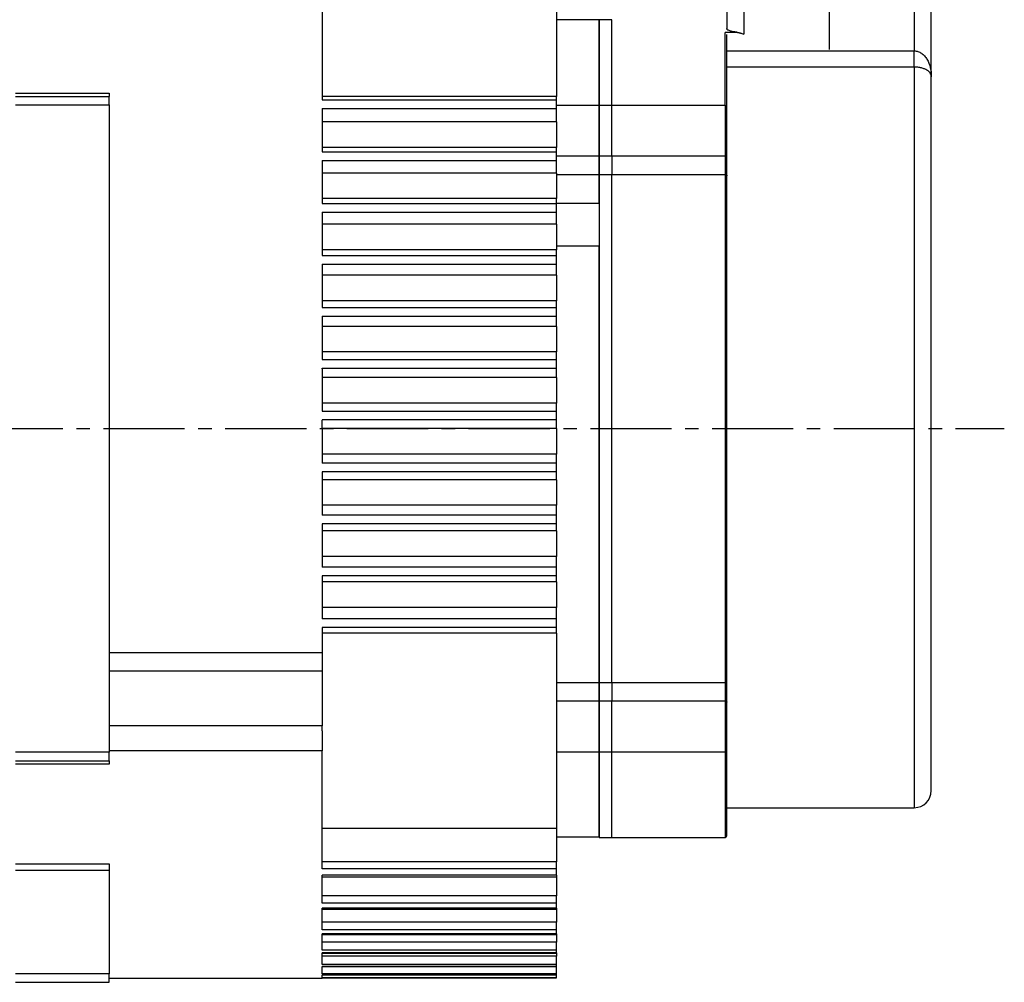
# Model space of a CAD drawing. Header units: millimetres. Extents: x 32176 to 34559, y 9836 to 10798.
# Tile 40 of 57: x 33506 to 33622, y 10273 to 10386. Entities that reach past the tile are written whole.
import ezdxf

# ---------------------------------------------------------------- set-up
doc = ezdxf.new("R2010")
doc.units = ezdxf.units.MM
doc.linetypes.add('CENTER2', pattern=[28.575, 19.05, -3.175, 3.175, -3.175])
doc.layers.add('Center', color=1, linetype='CENTER2')

msp = doc.modelspace()

# ---------------------------------------------------------------- linework, layer by layer
at = {"color": 7, "linetype": 'Continuous', "lineweight": 25}
for p, q in [((33569.24, 10394.73), (33569.24, 10376.84)), ((33589.24, 10392.64), (33589.24, 10384.79)), ((33591.24, 10392.64), (33591.24, 10384.16)), ((33611.24, 10392.64), (33611.24, 10382.18)), ((33613.24, 10379.15), (33613.24, 10392.64)), ((33541.74, 10390.08), (33541.74, 10376.44)), ((33574.24, 10385.84), (33569.24, 10385.84)), ((33575.74, 10385.84), (33574.24, 10385.84)), ((33574.24, 10375.78), (33574.24, 10385.84)), ((33574.24, 10385.84), (33574.24, 10375.78)), ((33575.74, 10375.78), (33575.74, 10385.84)), ((33590.48, 10384.35), (33589.04, 10384.35)), ((33589.04, 10375.81), (33589.04, 10384.35)), ((33589.24, 10382.18), (33611.24, 10382.18)), ((33611.24, 10380.28), (33611.24, 10382.18)), ((33611.24, 10380.28), (33589.24, 10380.28)), ((33611.24, 10380.28), (33611.24, 10293.34)), ((33505.74, 10377.23), (33516.74, 10377.23)), ((33505.74, 10376.84), (33516.74, 10376.84)), ((33505.74, 10375.84), (33516.74, 10375.84)), ((33516.74, 10375.84), (33516.74, 10299.84)), ((33569.24, 10376.84), (33541.74, 10376.84)), ((33541.74, 10376.44), (33569.24, 10376.44)), ((33569.24, 10376.44), (33569.24, 10376.84)), ((33574.24, 10375.78), (33569.24, 10375.78)), ((33575.74, 10375.78), (33574.24, 10375.78)), ((33574.24, 10369.85), (33574.24, 10375.78)), ((33574.24, 10375.78), (33574.24, 10369.85)), ((33589.04, 10375.78), (33575.74, 10375.78)), ((33575.74, 10369.85), (33575.74, 10375.78)), ((33589.04, 10375.78), (33589.04, 10369.85)), ((33541.74, 10375.42), (33569.24, 10375.42)), ((33541.74, 10375.42), (33541.74, 10370.34)), ((33569.24, 10373.84), (33569.24, 10374.84)), ((33569.24, 10373.84), (33541.74, 10373.84)), ((33569.24, 10373.84), (33569.24, 10370.84)), ((33569.24, 10370.84), (33541.74, 10370.84)), ((33541.74, 10370.34), (33569.24, 10370.34)), ((33569.24, 10370.34), (33569.24, 10370.84)), ((33541.74, 10369.33), (33569.24, 10369.33)), ((33541.74, 10369.33), (33541.74, 10364.25)), ((33569.24, 10369.85), (33574.24, 10369.85)), ((33569.24, 10367.84), (33569.24, 10368.84)), ((33574.24, 10369.85), (33574.24, 10367.64)), ((33574.24, 10369.85), (33575.74, 10369.85)), ((33574.24, 10367.64), (33574.24, 10369.85)), ((33575.74, 10369.85), (33575.74, 10367.64)), ((33575.74, 10369.85), (33589.04, 10369.85)), ((33589.04, 10369.85), (33589.04, 10367.64)), ((33569.24, 10367.84), (33541.74, 10367.84)), ((33569.24, 10367.84), (33569.24, 10364.84)), ((33574.24, 10367.64), (33569.24, 10367.64)), ((33574.24, 10364.32), (33574.24, 10367.64)), ((33575.74, 10367.64), (33574.24, 10367.64)), ((33574.24, 10367.64), (33574.24, 10308.04)), ((33575.74, 10308.04), (33575.74, 10367.64)), ((33589.04, 10367.64), (33575.74, 10367.64)), ((33589.04, 10367.64), (33589.04, 10308.04)), ((33569.24, 10364.84), (33541.74, 10364.84)), ((33541.74, 10364.25), (33569.24, 10364.25)), ((33569.24, 10364.25), (33569.24, 10364.84)), ((33569.24, 10364.32), (33574.24, 10364.32)), ((33541.74, 10363.23), (33569.24, 10363.23)), ((33541.74, 10363.23), (33541.74, 10358.16)), ((33569.24, 10361.84), (33569.24, 10362.84)), ((33569.24, 10361.84), (33541.74, 10361.84)), ((33569.24, 10361.84), (33569.24, 10358.84)), ((33569.24, 10358.84), (33541.74, 10358.84)), ((33574.24, 10359.27), (33569.24, 10359.27)), ((33569.24, 10358.16), (33569.24, 10358.84)), ((33574.24, 10308.04), (33574.24, 10359.27)), ((33541.74, 10358.16), (33569.24, 10358.16)), ((33541.74, 10357.14), (33569.24, 10357.14)), ((33541.74, 10357.14), (33541.74, 10352.06)), ((33569.24, 10355.84), (33569.24, 10356.84)), ((33569.24, 10355.84), (33541.74, 10355.84)), ((33569.24, 10355.84), (33569.24, 10352.84)), ((33569.24, 10352.84), (33541.74, 10352.84)), ((33569.24, 10352.06), (33569.24, 10352.84)), ((33541.74, 10352.06), (33569.24, 10352.06)), ((33541.74, 10351.04), (33569.24, 10351.04)), ((33541.74, 10351.04), (33541.74, 10345.97)), ((33569.24, 10349.84), (33569.24, 10350.84)), ((33569.24, 10349.84), (33541.74, 10349.84)), ((33569.24, 10349.84), (33569.24, 10346.84)), ((33569.24, 10346.84), (33541.74, 10346.84)), ((33541.74, 10345.97), (33569.24, 10345.97)), ((33569.24, 10345.97), (33569.24, 10346.84)), ((33541.74, 10344.95), (33569.24, 10344.95)), ((33541.74, 10344.84), (33541.74, 10339.87)), ((33569.24, 10343.84), (33569.24, 10344.84)), ((33569.24, 10343.84), (33541.74, 10343.84)), ((33569.24, 10343.84), (33569.24, 10340.84)), ((33569.24, 10340.84), (33541.74, 10340.84)), ((33569.24, 10339.87), (33569.24, 10340.84)), ((33541.74, 10339.87), (33569.24, 10339.87)), ((33569.24, 10338.86), (33541.74, 10338.86)), ((33569.24, 10337.84), (33569.24, 10338.84)), ((33541.74, 10337.84), (33541.74, 10333.78)), ((33569.24, 10337.84), (33541.74, 10337.84)), ((33569.24, 10337.84), (33569.24, 10334.84)), ((33569.24, 10334.84), (33541.74, 10334.84)), ((33569.24, 10333.78), (33569.24, 10334.84)), ((33569.24, 10333.78), (33541.74, 10333.78)), ((33569.24, 10332.76), (33569.24, 10333.78)), ((33569.24, 10332.76), (33541.74, 10332.76)), ((33541.74, 10332.76), (33541.74, 10327.68)), ((33569.24, 10331.84), (33569.24, 10332.76)), ((33569.24, 10331.84), (33541.74, 10331.84)), ((33569.24, 10331.84), (33569.24, 10328.84)), ((33569.24, 10328.84), (33541.74, 10328.84)), ((33569.24, 10327.68), (33569.24, 10328.84)), ((33569.24, 10327.68), (33541.74, 10327.68)), ((33569.24, 10326.67), (33569.24, 10327.68)), ((33569.24, 10326.67), (33541.74, 10326.67)), ((33541.74, 10326.67), (33541.74, 10321.59)), ((33569.24, 10325.84), (33569.24, 10326.67)), ((33569.24, 10325.84), (33541.74, 10325.84)), ((33569.24, 10325.84), (33569.24, 10322.84)), ((33569.24, 10322.84), (33541.74, 10322.84)), ((33569.24, 10321.59), (33569.24, 10322.84)), ((33569.24, 10321.59), (33541.74, 10321.59)), ((33569.24, 10320.57), (33569.24, 10321.59)), ((33569.24, 10320.57), (33541.74, 10320.57)), ((33541.74, 10320.57), (33541.74, 10315.49)), ((33569.24, 10319.84), (33569.24, 10320.57)), ((33569.24, 10319.84), (33541.74, 10319.84)), ((33569.24, 10319.84), (33569.24, 10316.84)), ((33569.24, 10316.84), (33541.74, 10316.84)), ((33569.24, 10315.49), (33569.24, 10316.84)), ((33569.24, 10315.49), (33541.74, 10315.49)), ((33569.24, 10314.48), (33569.24, 10315.49)), ((33569.24, 10314.48), (33541.74, 10314.48)), ((33541.74, 10314.48), (33541.74, 10311.51)), ((33569.24, 10313.84), (33541.74, 10313.84)), ((33569.24, 10313.84), (33569.24, 10314.48)), ((33569.24, 10313.84), (33569.24, 10290.94)), ((33541.74, 10311.51), (33516.74, 10311.51)), ((33541.74, 10311.51), (33541.74, 10309.42)), ((33516.74, 10309.42), (33541.74, 10309.42)), ((33541.74, 10309.42), (33541.74, 10302.95)), ((33569.24, 10308.04), (33574.24, 10308.04)), ((33574.24, 10308.04), (33574.24, 10305.83)), ((33574.24, 10308.04), (33575.74, 10308.04)), ((33574.24, 10305.83), (33574.24, 10308.04)), ((33575.74, 10308.04), (33575.74, 10305.83)), ((33575.74, 10308.04), (33589.04, 10308.04)), ((33589.04, 10308.04), (33589.04, 10305.83)), ((33574.24, 10305.83), (33569.24, 10305.83)), ((33574.24, 10299.9), (33574.24, 10305.83)), ((33575.74, 10305.83), (33574.24, 10305.83)), ((33574.24, 10305.83), (33574.24, 10299.9)), ((33575.74, 10299.9), (33575.74, 10305.83)), ((33589.04, 10305.83), (33575.74, 10305.83)), ((33589.04, 10305.83), (33589.04, 10299.9)), ((33541.74, 10302.95), (33516.74, 10302.95)), ((33541.74, 10302.36), (33541.74, 10300.01)), ((33516.74, 10299.84), (33505.74, 10299.84)), ((33541.74, 10300.01), (33516.74, 10300.01)), ((33541.74, 10286.16), (33541.74, 10300.01)), ((33569.24, 10299.9), (33574.24, 10299.9)), ((33574.24, 10299.9), (33575.74, 10299.9)), ((33574.24, 10289.93), (33574.24, 10299.9)), ((33574.24, 10299.9), (33574.24, 10289.84)), ((33575.74, 10299.9), (33589.04, 10299.9)), ((33575.74, 10289.84), (33575.74, 10299.9)), ((33589.04, 10299.9), (33589.04, 10289.84)), ((33505.74, 10298.84), (33516.74, 10298.84)), ((33516.74, 10298.45), (33505.74, 10298.45)), ((33516.74, 10298.84), (33516.74, 10298.45)), ((33589.24, 10293.34), (33611.24, 10293.34)), ((33541.74, 10290.94), (33569.24, 10290.94)), ((33569.24, 10290.94), (33569.24, 10286.97)), ((33569.24, 10289.93), (33574.24, 10289.93)), ((33574.24, 10289.84), (33575.74, 10289.84)), ((33575.74, 10289.84), (33589.04, 10289.84)), ((33569.24, 10286.97), (33541.74, 10286.97)), ((33569.24, 10286.16), (33569.24, 10286.97)), ((33505.74, 10286.76), (33516.74, 10286.76)), ((33516.74, 10285.97), (33505.74, 10285.97)), ((33516.74, 10286.76), (33516.74, 10285.97)), ((33516.74, 10285.97), (33516.74, 10273.84)), ((33569.24, 10286.16), (33541.74, 10286.16)), ((33569.24, 10285.42), (33569.24, 10286.16)), ((33569.24, 10285.42), (33541.74, 10285.42)), ((33541.74, 10282.13), (33541.74, 10285.42)), ((33541.74, 10285.23), (33569.24, 10285.23)), ((33569.24, 10285.42), (33569.24, 10285.23)), ((33569.24, 10285.23), (33569.24, 10282.99)), ((33569.24, 10282.99), (33541.74, 10282.99)), ((33569.24, 10282.13), (33569.24, 10282.99)), ((33569.24, 10282.13), (33541.74, 10282.13)), ((33569.24, 10281.55), (33541.74, 10281.55)), ((33541.74, 10278.99), (33541.74, 10281.55)), ((33541.74, 10281.42), (33569.24, 10281.42)), ((33569.24, 10281.55), (33569.24, 10282.13)), ((33569.24, 10281.55), (33569.24, 10281.42)), ((33569.24, 10281.42), (33569.24, 10279.91)), ((33569.24, 10279.91), (33541.74, 10279.91)), ((33569.24, 10278.99), (33569.24, 10279.91)), ((33569.24, 10278.99), (33541.74, 10278.99)), ((33569.24, 10278.55), (33569.24, 10278.99)), ((33569.24, 10278.55), (33541.74, 10278.55)), ((33541.74, 10276.62), (33541.74, 10278.55)), ((33541.74, 10278.47), (33569.24, 10278.47)), ((33569.24, 10277.57), (33541.74, 10277.57)), ((33569.24, 10278.55), (33569.24, 10278.47)), ((33569.24, 10278.47), (33569.24, 10277.57)), ((33569.24, 10276.62), (33569.24, 10277.57)), ((33569.24, 10276.62), (33541.74, 10276.62)), ((33569.24, 10276.3), (33569.24, 10276.62)), ((33569.24, 10276.3), (33541.74, 10276.3)), ((33541.74, 10274.93), (33541.74, 10276.3)), ((33541.74, 10276.25), (33569.24, 10276.25)), ((33569.24, 10275.9), (33541.74, 10275.9)), ((33569.24, 10276.3), (33569.24, 10276.25)), ((33569.24, 10276.25), (33569.24, 10275.9)), ((33569.24, 10274.93), (33569.24, 10275.9)), ((33569.24, 10274.93), (33541.74, 10274.93)), ((33569.24, 10274.71), (33541.74, 10274.71)), ((33541.74, 10273.85), (33541.74, 10274.71)), ((33541.74, 10274.69), (33569.24, 10274.69)), ((33569.24, 10274.71), (33569.24, 10274.93)), ((33569.24, 10274.71), (33569.24, 10274.69)), ((33569.24, 10273.85), (33569.24, 10274.69)), ((33516.74, 10273.84), (33505.74, 10273.84)), ((33516.74, 10273.34), (33541.74, 10273.34)), ((33569.24, 10273.85), (33541.74, 10273.85)), ((33541.74, 10273.73), (33569.24, 10273.73)), ((33541.74, 10273.73), (33569.24, 10273.73)), ((33541.74, 10273.37), (33541.74, 10273.73)), ((33569.24, 10273.37), (33541.74, 10273.37)), ((33541.74, 10273.35), (33569.24, 10273.35)), ((33541.74, 10273.34), (33541.74, 10273.35)), ((33569.24, 10273.73), (33569.24, 10273.85)), ((33569.24, 10273.37), (33569.24, 10273.73)), ((33569.24, 10273.73), (33569.24, 10273.73)), ((33569.24, 10273.35), (33569.24, 10273.37)), ((33505.74, 10272.84), (33516.74, 10272.84))]:
    msp.add_line(p, q, dxfattribs=at)
at = {"color": 7, "linetype": 'Continuous', "lineweight": 25, "flags": 128}
for points in [[(33589.04, 10369.85), (33589.08, 10369.85), (33589.12, 10369.86), (33589.15, 10369.87), (33589.18, 10369.88), (33589.21, 10369.89), (33589.23, 10369.91), (33589.24, 10369.93), (33589.24, 10369.95)], [(33589.04, 10367.64), (33589.08, 10367.64), (33589.12, 10367.63), (33589.15, 10367.62), (33589.18, 10367.61), (33589.21, 10367.59), (33589.23, 10367.57), (33589.24, 10367.54), (33589.24, 10367.52)], [(33589.04, 10308.04), (33589.08, 10308.04), (33589.12, 10308.05), (33589.15, 10308.06), (33589.18, 10308.07), (33589.21, 10308.09), (33589.23, 10308.11), (33589.24, 10308.14), (33589.24, 10308.16)], [(33589.04, 10305.83), (33589.08, 10305.83), (33589.12, 10305.82), (33589.15, 10305.81), (33589.18, 10305.8), (33589.21, 10305.79), (33589.23, 10305.77), (33589.24, 10305.75), (33589.24, 10305.73)]]:
    msp.add_lwpolyline(points, dxfattribs=at)
at = {"color": 7, "linetype": 'Continuous', "lineweight": 25}
for centre, radius, start, end in [((33589.04, 10375.58), 0.2, 0, 90), ((33589.04, 10300.1), 0.2, 270, 0), ((33611.24, 10295.34), 2, 270, 0), ((33589.04, 10290.04), 0.2, 270, 0)]:
    msp.add_arc(centre, radius, start, end, dxfattribs=at)
for points, knots in [([(33590.48, 10384.35), (33590.44, 10384.36), (33590.37, 10384.37), (33590.27, 10384.38), (33590.16, 10384.4), (33590.07, 10384.41), (33589.93, 10384.44), (33589.75, 10384.48), (33589.57, 10384.54), (33589.43, 10384.6), (33589.33, 10384.65), (33589.28, 10384.7), (33589.25, 10384.74), (33589.24, 10384.77), (33589.24, 10384.79)], [0, 0, 0, 0, 0.049987, 0.099789, 0.149591, 0.199575, 0.249921, 0.37446, 0.499524, 0.624147, 0.749047, 0.83284, 0.916233, 1, 1, 1, 1]), ([(33589.24, 10375.58), (33589.24, 10376.48), (33589.24, 10378.36), (33589.24, 10380.7), (33589.24, 10382.72), (33589.24, 10383.65), (33589.24, 10384.11)], [0, 0, 0, 0, 0.231963, 0.48798, 0.743983, 1, 1, 1, 1]), ([(33590.48, 10384.35), (33590.51, 10384.35), (33590.56, 10384.34), (33590.65, 10384.33), (33590.75, 10384.3), (33590.88, 10384.27), (33591.04, 10384.22), (33591.17, 10384.18), (33591.24, 10384.16)], [0, 0, 0, 0, 0.1087496, 0.2281462, 0.3584236, 0.4997616, 0.7063964, 1, 1, 1, 1]), ([(33611.24, 10382.18), (33611.39, 10382.18), (33611.54, 10382.16), (33611.82, 10382.06), (33611.96, 10381.99), (33612.22, 10381.82), (33612.34, 10381.71), (33612.55, 10381.47), (33612.65, 10381.33), (33612.91, 10380.9), (33613.04, 10380.57), (33613.2, 10379.87), (33613.24, 10379.52), (33613.24, 10379.15)], [0, 0, 0, 0, 0.125, 0.125, 0.25, 0.25, 0.375, 0.375, 0.5, 0.5, 0.75, 0.75, 1, 1, 1, 1]), ([(33613.24, 10379.15), (33613.24, 10379.29), (33613.2, 10379.42), (33613.04, 10379.68), (33612.91, 10379.81), (33612.65, 10379.97), (33612.55, 10380.01), (33612.34, 10380.1), (33612.22, 10380.14), (33611.96, 10380.21), (33611.82, 10380.23), (33611.54, 10380.27), (33611.39, 10380.28), (33611.24, 10380.28)], [0, 0, 0, 0, 0.25, 0.25, 0.5, 0.5, 0.625, 0.625, 0.75, 0.75, 0.875, 0.875, 1, 1, 1, 1]), ([(33613.24, 10337.84), (33613.24, 10338.07), (33613.24, 10338.51), (33613.24, 10339.19), (33613.24, 10339.86), (33613.24, 10340.53), (33613.24, 10341.2), (33613.24, 10341.88), (33613.24, 10342.55), (33613.24, 10343.21), (33613.24, 10343.88), (33613.24, 10345.48), (33613.24, 10348), (33613.24, 10351.41), (33613.24, 10354.76), (33613.24, 10358.03), (33613.24, 10361.17), (33613.24, 10364.15), (33613.24, 10366.94), (33613.24, 10369.49), (33613.24, 10371.81), (33613.24, 10373.84), (33613.24, 10375.61), (33613.24, 10376.76), (33613.24, 10377.48), (33613.24, 10377.87), (33613.24, 10378.23), (33613.24, 10378.57), (33613.24, 10378.87), (33613.24, 10379.06), (33613.24, 10379.15)], [0, 0, 0, 0, 0.011908, 0.023804, 0.035692, 0.047574, 0.059453, 0.071332, 0.083214, 0.095103, 0.107, 0.11891, 0.18089, 0.242879, 0.30668, 0.370489, 0.435241, 0.500001, 0.564752, 0.629513, 0.693313, 0.757123, 0.819103, 0.881092, 0.900932, 0.920744, 0.940544, 0.960343, 0.980158, 1, 1, 1, 1]), ([(33516.74, 10377.23), (33516.74, 10377.21), (33516.74, 10377.16), (33516.74, 10377.09), (33516.74, 10377.04), (33516.74, 10376.99), (33516.74, 10376.92), (33516.74, 10376.85), (33516.74, 10376.84), (33516.74, 10376.84)], [0, 0, 0, 0, 0.100451, 0.199876, 0.299117, 0.39902, 0.500414, 0.749471, 1, 1, 1, 1]), ([(33516.74, 10375.84), (33516.74, 10376.1), (33516.74, 10376.36), (33516.74, 10376.73), (33516.74, 10376.84), (33516.74, 10376.84)], [0, 0, 0, 0, 0.5, 0.5, 1, 1, 1, 1]), ([(33589.24, 10371.78), (33589.24, 10372.1), (33589.24, 10372.76), (33589.24, 10373.69), (33589.24, 10374.48), (33589.24, 10375.09), (33589.24, 10375.46), (33589.24, 10375.62), (33589.24, 10375.58), (33589.24, 10375.57)], [0, 0, 0, 0, 0.162301, 0.330216, 0.498132, 0.660433, 0.822734, 0.990649, 1, 1, 1, 1]), ([(33589.24, 10369.95), (33589.24, 10370), (33589.24, 10370.12), (33589.24, 10370.29), (33589.24, 10370.47), (33589.24, 10370.65), (33589.24, 10370.87), (33589.24, 10371.15), (33589.24, 10371.46), (33589.24, 10371.67), (33589.24, 10371.78)], [0, 0, 0, 0, 0.100219, 0.200078, 0.299832, 0.399736, 0.500046, 0.666831, 0.833088, 1, 1, 1, 1]), ([(33589.24, 10367.52), (33589.24, 10367.55), (33589.24, 10367.62), (33589.24, 10367.72), (33589.24, 10367.83), (33589.24, 10367.95), (33589.24, 10368.12), (33589.24, 10368.37), (33589.24, 10368.7), (33589.24, 10369.03), (33589.24, 10369.32), (33589.24, 10369.56), (33589.24, 10369.76), (33589.24, 10369.88), (33589.24, 10369.95)], [0, 0, 0, 0, 0.049051, 0.097876, 0.146637, 0.195495, 0.244613, 0.372216, 0.500029, 0.627631, 0.755444, 0.837042, 0.91831, 1, 1, 1, 1]), ([(33589.24, 10337.84), (33589.24, 10338.08), (33589.24, 10338.56), (33589.24, 10339.29), (33589.24, 10340.01), (33589.24, 10340.73), (33589.24, 10341.45), (33589.24, 10342.17), (33589.24, 10342.89), (33589.24, 10343.61), (33589.24, 10344.32), (33589.24, 10345.04), (33589.24, 10346.84), (33589.24, 10349.71), (33589.24, 10353.57), (33589.24, 10357.32), (33589.24, 10360.13), (33589.24, 10362.06), (33589.24, 10363.19), (33589.24, 10364.31), (33589.24, 10365.4), (33589.24, 10366.47), (33589.24, 10367.17), (33589.24, 10367.52)], [0, 0, 0, 0, 0.022608, 0.045192, 0.067759, 0.090313, 0.11286, 0.135404, 0.157951, 0.180507, 0.203075, 0.225662, 0.248272, 0.374129, 0.500003, 0.62586, 0.751733, 0.793162, 0.834528, 0.875863, 0.917198, 0.958567, 1, 1, 1, 1]), ([(33589.24, 10308.16), (33589.24, 10308.35), (33589.24, 10308.73), (33589.24, 10309.31), (33589.24, 10309.89), (33589.24, 10310.48), (33589.24, 10311.08), (33589.24, 10311.68), (33589.24, 10312.28), (33589.24, 10312.9), (33589.24, 10313.52), (33589.24, 10314.14), (33589.24, 10315.73), (33589.24, 10318.36), (33589.24, 10322.11), (33589.24, 10325.97), (33589.24, 10329.04), (33589.24, 10331.24), (33589.24, 10332.55), (33589.24, 10333.87), (33589.24, 10335.19), (33589.24, 10336.51), (33589.24, 10337.4), (33589.24, 10337.84)], [0, 0, 0, 0, 0.022608, 0.045192, 0.067759, 0.090313, 0.11286, 0.135404, 0.157951, 0.180507, 0.203075, 0.225662, 0.248272, 0.374129, 0.500003, 0.62586, 0.751733, 0.793162, 0.834528, 0.875863, 0.917198, 0.958567, 1, 1, 1, 1]), ([(33613.24, 10295.34), (33613.24, 10295.34), (33613.24, 10295.34), (33613.24, 10295.36), (33613.24, 10295.38), (33613.24, 10295.42), (33613.24, 10295.46), (33613.24, 10295.52), (33613.24, 10295.58), (33613.24, 10295.65), (33613.24, 10295.74), (33613.24, 10295.83), (33613.24, 10295.93), (33613.24, 10296.25), (33613.24, 10296.93), (33613.24, 10298.28), (33613.24, 10300.04), (33613.24, 10302.22), (33613.24, 10304.79), (33613.24, 10307.74), (33613.24, 10310.99), (33613.24, 10314.52), (33613.24, 10318.26), (33613.24, 10322.12), (33613.24, 10326.08), (33613.24, 10329.18), (33613.24, 10331.38), (33613.24, 10332.67), (33613.24, 10333.96), (33613.24, 10335.25), (33613.24, 10336.54), (33613.24, 10337.41), (33613.24, 10337.84)], [0, 0, 0, 0, 0.00973, 0.019449, 0.029159, 0.038863, 0.048562, 0.05826, 0.067957, 0.077657, 0.087362, 0.097074, 0.106795, 0.116527, 0.178264, 0.240009, 0.304319, 0.368637, 0.434315, 0.500002, 0.56568, 0.631367, 0.695677, 0.759995, 0.821731, 0.883476, 0.902926, 0.92234, 0.941736, 0.961133, 0.980548, 1, 1, 1, 1]), ([(33589.24, 10305.73), (33589.24, 10305.77), (33589.24, 10305.85), (33589.24, 10305.96), (33589.24, 10306.08), (33589.24, 10306.2), (33589.24, 10306.39), (33589.24, 10306.65), (33589.24, 10306.98), (33589.24, 10307.31), (33589.24, 10307.58), (33589.24, 10307.81), (33589.24, 10307.99), (33589.24, 10308.11), (33589.24, 10308.16)], [0, 0, 0, 0, 0.049051, 0.097876, 0.146637, 0.195495, 0.244613, 0.372216, 0.500029, 0.627631, 0.755444, 0.837042, 0.91831, 1, 1, 1, 1]), ([(33589.24, 10303.9), (33589.24, 10303.96), (33589.24, 10304.09), (33589.24, 10304.28), (33589.24, 10304.47), (33589.24, 10304.66), (33589.24, 10304.89), (33589.24, 10305.15), (33589.24, 10305.45), (33589.24, 10305.64), (33589.24, 10305.73)], [0, 0, 0, 0, 0.1002187, 0.2000777, 0.2998317, 0.3997362, 0.5000457, 0.6668315, 0.8330881, 1, 1, 1, 1]), ([(33589.24, 10300.11), (33589.24, 10300.1), (33589.24, 10300.06), (33589.24, 10300.22), (33589.24, 10300.59), (33589.24, 10301.2), (33589.24, 10301.99), (33589.24, 10302.92), (33589.24, 10303.58), (33589.24, 10303.9)], [0, 0, 0, 0, 0.009351, 0.177266, 0.339567, 0.501868, 0.669784, 0.837699, 1, 1, 1, 1]), ([(33516.74, 10298.84), (33516.74, 10298.84), (33516.74, 10298.95), (33516.74, 10299.32), (33516.74, 10299.58), (33516.74, 10299.84)], [0, 0, 0, 0, 0.5, 0.5, 1, 1, 1, 1]), ([(33589.24, 10290.04), (33589.24, 10290.1), (33589.24, 10290.22), (33589.24, 10291.21), (33589.24, 10292.73), (33589.24, 10294.81), (33589.24, 10297.24), (33589.24, 10299.18), (33589.24, 10300.1)], [0, 0, 0, 0, 0.175254, 0.349362, 0.522034, 0.689721, 0.854069, 1, 1, 1, 1]), ([(33516.74, 10272.84), (33516.74, 10272.84), (33516.74, 10272.95), (33516.74, 10273.32), (33516.74, 10273.58), (33516.74, 10273.84)], [0, 0, 0, 0, 0.5, 0.5, 1, 1, 1, 1])]:
    msp.add_open_spline(points, degree=3, knots=knots, dxfattribs=at)
for points in [[(33569.24, 10375.42), (33569.24, 10375.76), (33569.24, 10376.1), (33569.24, 10376.44)], [(33569.24, 10374.84), (33569.24, 10375.05), (33569.24, 10375.25), (33569.24, 10375.42)], [(33569.24, 10369.33), (33569.24, 10369.67), (33569.24, 10370.01), (33569.24, 10370.34)], [(33569.24, 10368.84), (33569.24, 10369.01), (33569.24, 10369.18), (33569.24, 10369.33)], [(33569.24, 10363.23), (33569.24, 10363.57), (33569.24, 10363.91), (33569.24, 10364.25)], [(33569.24, 10362.84), (33569.24, 10362.98), (33569.24, 10363.11), (33569.24, 10363.23)], [(33569.24, 10357.14), (33569.24, 10357.48), (33569.24, 10357.82), (33569.24, 10358.16)], [(33569.24, 10356.84), (33569.24, 10356.94), (33569.24, 10357.04), (33569.24, 10357.14)], [(33569.24, 10351.04), (33569.24, 10351.38), (33569.24, 10351.72), (33569.24, 10352.06)], [(33569.24, 10350.84), (33569.24, 10350.91), (33569.24, 10350.98), (33569.24, 10351.04)], [(33569.24, 10344.95), (33569.24, 10345.29), (33569.24, 10345.63), (33569.24, 10345.97)], [(33541.74, 10344.84), (33541.74, 10344.88), (33541.74, 10344.91), (33541.74, 10344.95)], [(33569.24, 10344.84), (33569.24, 10344.88), (33569.24, 10344.91), (33569.24, 10344.95)], [(33541.74, 10338.86), (33541.74, 10338.85), (33541.74, 10338.85), (33541.74, 10338.84)], [(33541.74, 10337.84), (33541.74, 10338.17), (33541.74, 10338.51), (33541.74, 10338.84)], [(33569.24, 10338.86), (33569.24, 10339.19), (33569.24, 10339.53), (33569.24, 10339.87)], [(33569.24, 10338.84), (33569.24, 10338.85), (33569.24, 10338.85), (33569.24, 10338.86)], [(33541.74, 10302.36), (33541.74, 10302.55), (33541.74, 10302.75), (33541.74, 10302.95)]]:
    msp.add_open_spline(points, degree=3, dxfattribs=at)
at = {"layer": 'Center', "ltscale": 0.5}
for p, q in [((33601.24, 10406.14), (33601.24, 10381.4)), ((33330.34, 10337.84), (33621.81, 10337.84))]:
    msp.add_line(p, q, dxfattribs=at)

doc.saveas('drawing.dxf')
